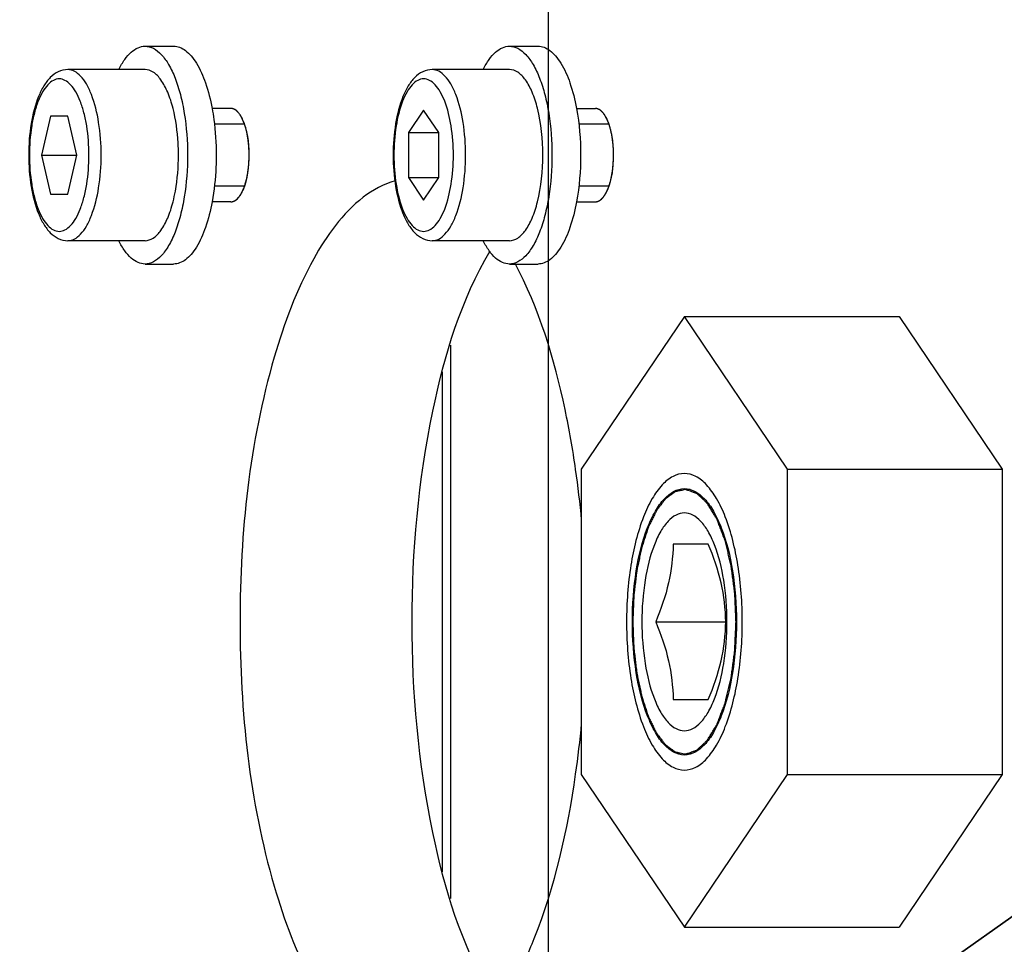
# Model space of a CAD drawing. Header units: millimetres. Extents: x 0 to 11890, y 0 to 8410.
# Tile 48 of 116: x 6637 to 6669, y 1772 to 1802. Entities that reach past the tile are written whole.
import ezdxf

# ---------------------------------------------------------------- set-up
doc = ezdxf.new("R2010")
doc.units = ezdxf.units.MM
doc.header["$LTSCALE"] = 653.95
doc.linetypes.add('CENTER', pattern=[0.6, 0.375, -0.075, 0.075, -0.075])
doc.layers.get('0').update_dxf_attribs({"linetype": 'CONTINUOUS'})
for name, color, linetype in [('204101000062_DXF_AXIS', 7, 'CONTINUOUS'), ('304102000127DXF_CONTINUOUS_LINE', 7, 'CONTINUOUS'), ('304103000034DXF_CONTINUOUS_LINE', 7, 'CONTINUOUS'), ('304105000209DXF_CONTINUOUS_LINE', 7, 'CONTINUOUS'), ('304105000340DXF_CONTINUOUS_LINE', 7, 'CONTINUOUS'), ('501023000072DXF_CONTINUOUS_LINE', 7, 'CONTINUOUS'), ('625001000001DXF_CONTINUOUS_LINE', 7, 'CONTINUOUS'), ('627001000012DXF_CONTINUOUS_LINE', 7, 'CONTINUOUS'), ('JISHUZIL_DXF_DIMENSION', 7, 'CONTINUOUS')]:
    doc.layers.add(name, color=color, linetype=linetype)
doc.styles.get("Standard").update_dxf_attribs({"font": 'txt', "width": 0.7})
doc.dimstyles.new('DIMSTYLE_10', dxfattribs={"dimtxt": 80, "dimasz": 70, "dimexe": 1.5, "dimexo": 0, "dimtad": 1, "dimdec": 1, "dimdsep": 46, "dimtxsty": 'Standard', "dimblk": '_FILLED', "dimblk1": '_FILLED', "dimblk2": '_FILLED', "dimcen": 0.09, "dimclrt": 5, "dimazin": 2, "dimtp": 2, "dimtm": 2, "dimtfac": 1, "dimtdec": 1, "dimtofl": 0, "dimtmove": 0, "dimatfit": 3, "dimldrblk": '_FILLED', "dimfxl": 0, "dimtolj": 1, "dimarcsym": 0})
doc.dimstyles.new('DIMSTYLE_6', dxfattribs={"dimtxt": 80, "dimasz": 70, "dimexe": 1.5, "dimexo": 0, "dimgap": 4, "dimtad": 0, "dimtih": 1, "dimtoh": 1, "dimdec": 1, "dimdsep": 46, "dimtxsty": 'Standard', "dimblk": '_FILLED', "dimblk1": '_FILLED', "dimblk2": '_FILLED', "dimcen": 0.09, "dimclrt": 5, "dimazin": 2, "dimtp": 0.5, "dimtm": 0.5, "dimtfac": 1, "dimtdec": 65535, "dimtofl": 0, "dimtmove": 0, "dimatfit": 3, "dimldrblk": '_FILLED', "dimfxl": 0, "dimtolj": 1, "dimarcsym": 0})
doc.dimstyles.new('DIMSTYLE_7', dxfattribs={"dimtxt": 80, "dimasz": 70, "dimexe": 1.5, "dimexo": 0, "dimtad": 1, "dimdsep": 46, "dimtxsty": 'Standard', "dimblk": '_FILLED', "dimblk1": '_FILLED', "dimblk2": '_FILLED', "dimcen": 0.09, "dimclrt": 5, "dimazin": 2, "dimtp": 0.5, "dimtm": 0.5, "dimtfac": 1, "dimtofl": 0, "dimtmove": 0, "dimatfit": 3, "dimldrblk": '_FILLED', "dimfxl": 0, "dimtolj": 1, "dimarcsym": 0})

# ---------------------------------------------------------------- blocks, each defined once
blk = doc.blocks.new('*D11')
at = {"layer": 'JISHUZIL_DXF_DIMENSION', "color": 2, "linetype": 'Continuous', "transparency": 16777216}
blk.add_line((7782.547, 1762.673), (7249.906, 1762.673), dxfattribs=at)
for start, end in [(93.89526, 167), (0, 72.882084)]:
    blk.add_arc((6653.947, 1762.673), 610.959, start, end, dxfattribs=at)
for points in [[(6068.674, 1970.105), (6058.647, 1900.109), (6087.872, 1964.498)], [(7250.915, 1831.986), (7264.906, 1762.673), (7270.882, 1833.131)]]:
    blk.add_solid(points, dxfattribs=at)
blk = doc.blocks.new('_FILLED')
at = {"color": 0, "linetype": 'ByBlock'}
blk.add_solid([(0, 0), (-1, 0.14286), (-1, -0.14286)], dxfattribs=at)
blk = doc.blocks.new('*D13')
at = {"layer": 'JISHUZIL_DXF_DIMENSION', "color": 2, "linetype": 'Continuous', "transparency": 16777216}
for p, q in [((6653.947, 1762.673), (7394.418, 2285.674)), ((6912.057, 1944.978), (6653.947, 1762.673)), ((6912.057, 1944.978), (6912.057, 1944.978))]:
    blk.add_line(p, q, dxfattribs=at)
at = {"layer": 'JISHUZIL_DXF_DIMENSION', "color": 2, "linetype": 'Continuous', "transparency": 16777216, "xscale": 70, "yscale": 70, "zscale": 70, "rotation": 215.2349165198}
blk.add_blockref('_FILLED', (6912.057, 1944.978), dxfattribs=at)
blk = doc.blocks.new('*D19')
at = {"layer": 'JISHUZIL_DXF_DIMENSION', "color": 2, "linetype": 'Continuous', "transparency": 16777216}
for p, q in [((6653.947, 1762.673), (9053.972, 2394.202)), ((8589.722, 2272.042), (6653.947, 1762.673)), ((8589.722, 2272.042), (8589.722, 2272.042))]:
    blk.add_line(p, q, dxfattribs=at)
at = {"layer": 'JISHUZIL_DXF_DIMENSION', "color": 2, "linetype": 'Continuous', "transparency": 16777216, "xscale": 70, "yscale": 70, "zscale": 70, "rotation": 194.7409975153}
blk.add_blockref('_FILLED', (8589.722, 2272.042), dxfattribs=at)

msp = doc.modelspace()

# ---------------------------------------------------------------- linework, layer by layer
at = {"color": 4, "linetype": 'Continuous'}
msp.add_circle((6653.947, 1762.673), 316, dxfattribs=at)
at = {"layer": '204101000062_DXF_AXIS', "color": 7, "linetype": 'CENTER'}
msp.add_line((6653.947, 1762.673), (6653.947, 1868.718), dxfattribs=at)
at = {"layer": '304102000127DXF_CONTINUOUS_LINE', "color": 9, "linetype": 'Continuous'}
msp.add_line((6650.797, 1791.564), (6650.797, 1773.782), dxfattribs=at)
at = {"layer": '304102000127DXF_CONTINUOUS_LINE', "color": 7, "linetype": 'Continuous'}
msp.add_line((6650.523, 1790.708), (6650.523, 1774.638), dxfattribs=at)
at = {"layer": '304103000034DXF_CONTINUOUS_LINE', "color": 7, "linetype": 'Continuous'}
msp.add_arc((6653.947, 1762.673), 225, 72.65327, 219.29549, dxfattribs=at)
at = {"layer": '304105000209DXF_CONTINUOUS_LINE', "color": 7, "linetype": 'Continuous'}
for p, q in [((6640.969, 1801.173), (6641.889, 1801.173)), ((6652.691, 1801.173), (6653.611, 1801.173)), ((6640.969, 1794.173), (6641.889, 1794.173)), ((6652.691, 1794.173), (6653.611, 1794.173))]:
    msp.add_line(p, q, dxfattribs=at)
for points, knots in [([(6640.126, 1800.429), (6640.181, 1800.54), (6640.296, 1800.738), (6640.502, 1800.98), (6640.726, 1801.135), (6640.892, 1801.173), (6640.969, 1801.173)], [0, 0, 0, 0, 0.31501, 0.580804, 0.803643, 1, 1, 1, 1]), ([(6640.969, 1801.173), (6641.06, 1801.173), (6641.262, 1801.117), (6641.521, 1800.898), (6641.753, 1800.566), (6641.955, 1800.128), (6642.12, 1799.6), (6642.289, 1798.777), (6642.336, 1798.121), (6642.336, 1797.673)], [0, 0, 0, 0, 0.068765, 0.149936, 0.250064, 0.37055, 0.509752, 0.664245, 1, 1, 1, 1]), ([(6641.889, 1801.173), (6641.954, 1801.173), (6642.092, 1801.147), (6642.284, 1801.036), (6642.465, 1800.86), (6642.705, 1800.522), (6642.949, 1799.954), (6643.073, 1799.452), (6643.124, 1799.174)], [0, 0, 0, 0, 0.078247, 0.164355, 0.263837, 0.379478, 0.660453, 1, 1, 1, 1]), ([(6651.848, 1800.429), (6651.903, 1800.54), (6652.017, 1800.738), (6652.223, 1800.98), (6652.448, 1801.135), (6652.613, 1801.173), (6652.691, 1801.173)], [0, 0, 0, 0, 0.31501, 0.580805, 0.803639, 1, 1, 1, 1]), ([(6652.691, 1801.173), (6652.782, 1801.173), (6652.984, 1801.117), (6653.243, 1800.898), (6653.475, 1800.566), (6653.677, 1800.128), (6653.842, 1799.6), (6654.011, 1798.777), (6654.09, 1797.673), (6654.011, 1796.569), (6653.842, 1795.746), (6653.677, 1795.218), (6653.475, 1794.78), (6653.243, 1794.448), (6652.984, 1794.229), (6652.782, 1794.173), (6652.691, 1794.173)], [0, 0, 0, 0, 0.034383, 0.074968, 0.125032, 0.185275, 0.254876, 0.332122, 0.5, 0.667878, 0.745124, 0.814725, 0.874968, 0.925032, 0.965617, 1, 1, 1, 1]), ([(6653.611, 1801.173), (6653.676, 1801.173), (6653.814, 1801.147), (6654.006, 1801.036), (6654.187, 1800.86), (6654.427, 1800.522), (6654.67, 1799.954), (6654.795, 1799.452), (6654.846, 1799.174)], [0, 0, 0, 0, 0.078247, 0.164355, 0.263837, 0.379478, 0.660452, 1, 1, 1, 1]), ([(6643.124, 1799.174), (6643.147, 1799.055), (6643.225, 1798.559), (6643.257, 1798.055), (6643.257, 1797.673)], [0, 0, 0, 0, 0.240968, 1, 1, 1, 1]), ([(6642.336, 1797.673), (6642.336, 1797.225), (6642.289, 1796.569), (6642.12, 1795.746), (6641.955, 1795.218), (6641.753, 1794.78), (6641.521, 1794.448), (6641.262, 1794.229), (6641.06, 1794.173), (6640.969, 1794.173)], [0, 0, 0, 0, 0.335755, 0.490248, 0.62945, 0.749936, 0.850064, 0.931235, 1, 1, 1, 1]), ([(6643.257, 1797.673), (6643.257, 1797.544), (6643.246, 1797.041), (6643.193, 1796.539), (6643.124, 1796.172)], [0, 0, 0, 0, 0.256705, 1, 1, 1, 1]), ([(6643.124, 1796.172), (6643.073, 1795.894), (6642.949, 1795.392), (6642.705, 1794.824), (6642.465, 1794.486), (6642.284, 1794.31), (6642.092, 1794.199), (6641.954, 1794.173), (6641.889, 1794.173)], [0, 0, 0, 0, 0.339547, 0.620522, 0.736163, 0.835645, 0.921753, 1, 1, 1, 1]), ([(6654.846, 1796.172), (6654.795, 1795.894), (6654.67, 1795.392), (6654.427, 1794.824), (6654.187, 1794.486), (6654.006, 1794.31), (6653.814, 1794.199), (6653.676, 1794.173), (6653.611, 1794.173)], [0, 0, 0, 0, 0.339548, 0.620522, 0.736163, 0.835645, 0.921753, 1, 1, 1, 1]), ([(6640.969, 1794.173), (6640.892, 1794.173), (6640.726, 1794.211), (6640.502, 1794.366), (6640.296, 1794.608), (6640.181, 1794.806), (6640.126, 1794.917)], [0, 0, 0, 0, 0.196357, 0.419196, 0.68499, 1, 1, 1, 1]), ([(6652.691, 1794.173), (6652.613, 1794.173), (6652.448, 1794.211), (6652.223, 1794.366), (6652.017, 1794.608), (6651.903, 1794.806), (6651.848, 1794.917)], [0, 0, 0, 0, 0.196361, 0.419195, 0.68499, 1, 1, 1, 1])]:
    msp.add_open_spline(points, degree=3, knots=knots, dxfattribs=at)
msp.add_open_spline([(6654.846, 1799.174), (6654.938, 1798.68), (6655.019, 1797.673), (6654.938, 1796.666), (6654.846, 1796.172)], degree=3, dxfattribs=at)
at = {"layer": '304105000340DXF_CONTINUOUS_LINE', "color": 7, "linetype": 'Continuous'}
for centre, radius, start, end in [((6642.944, 1798.282), 1.282, 24.938, 27.1406), ((6654.666, 1798.282), 1.282, 24.938, 27.1406), ((6642.944, 1797.064), 1.282, 332.8594, 335.062), ((6642.828, 1797.119), 1.411, 335.049, 336.3131), ((6654.666, 1797.064), 1.282, 332.8594, 335.062), ((6654.55, 1797.119), 1.411, 335.049, 336.3131), ((6622.448, 1782.955), 32.699, 5.2393, 8.1202), ((6622.448, 1782.391), 32.699, 351.8798, 354.7607)]:
    msp.add_arc(centre, radius, start, end, dxfattribs=at)
at = {"layer": '304105000340DXF_CONTINUOUS_LINE', "color": 2, "linetype": 'Continuous'}
for points, knots in [([(6643.979, 1799.031), (6643.97, 1799.041), (6643.956, 1799.057), (6643.936, 1799.077), (6643.921, 1799.09), (6643.906, 1799.104), (6643.89, 1799.115), (6643.875, 1799.125), (6643.859, 1799.137), (6643.843, 1799.143), (6643.828, 1799.152), (6643.812, 1799.158), (6643.796, 1799.162), (6643.78, 1799.168), (6643.758, 1799.171), (6643.741, 1799.172), (6643.73, 1799.173)], [0, 0, 0, 0, 0.125, 0.1875, 0.25, 0.3125, 0.375, 0.4375, 0.5, 0.5625, 0.625, 0.6875, 0.75, 0.8125, 0.875, 1, 1, 1, 1]), ([(6655.701, 1799.031), (6655.691, 1799.041), (6655.677, 1799.057), (6655.658, 1799.077), (6655.643, 1799.09), (6655.628, 1799.104), (6655.612, 1799.115), (6655.597, 1799.125), (6655.581, 1799.137), (6655.565, 1799.143), (6655.549, 1799.152), (6655.534, 1799.158), (6655.518, 1799.162), (6655.502, 1799.168), (6655.48, 1799.171), (6655.463, 1799.172), (6655.452, 1799.173)], [0, 0, 0, 0, 0.125, 0.1875, 0.25, 0.3125, 0.375, 0.4375, 0.5, 0.5625, 0.625, 0.6875, 0.75, 0.8125, 0.875, 1, 1, 1, 1]), ([(6644.09, 1798.857), (6644.086, 1798.865), (6644.078, 1798.881), (6644.064, 1798.905), (6644.05, 1798.929), (6644.038, 1798.949), (6644.023, 1798.972), (6644.004, 1799), (6643.989, 1799.019), (6643.979, 1799.031)], [0, 0, 0, 0, 0.125, 0.25, 0.375, 0.5, 0.625, 0.75, 1, 1, 1, 1]), ([(6644.107, 1798.821), (6644.107, 1798.822), (6644.106, 1798.823), (6644.103, 1798.829), (6644.098, 1798.841), (6644.093, 1798.851), (6644.09, 1798.857)], [0, 0, 0, 0, 0.125, 0.25, 0.5, 1, 1, 1, 1]), ([(6655.812, 1798.857), (6655.808, 1798.865), (6655.8, 1798.881), (6655.786, 1798.905), (6655.772, 1798.929), (6655.76, 1798.949), (6655.745, 1798.972), (6655.726, 1799), (6655.711, 1799.019), (6655.701, 1799.031)], [0, 0, 0, 0, 0.125, 0.25, 0.375, 0.5, 0.625, 0.75, 1, 1, 1, 1]), ([(6655.829, 1798.821), (6655.829, 1798.822), (6655.828, 1798.823), (6655.825, 1798.829), (6655.82, 1798.841), (6655.815, 1798.851), (6655.812, 1798.857)], [0, 0, 0, 0, 0.125, 0.25, 0.5, 1, 1, 1, 1]), ([(6644.238, 1798.423), (6644.233, 1798.441), (6644.225, 1798.476), (6644.213, 1798.521), (6644.203, 1798.559), (6644.193, 1798.592), (6644.181, 1798.633), (6644.163, 1798.684), (6644.145, 1798.732), (6644.127, 1798.778), (6644.114, 1798.806), (6644.107, 1798.821)], [0, 0, 0, 0, 0.125, 0.25, 0.3125, 0.375, 0.5, 0.625, 0.75, 0.875, 1, 1, 1, 1]), ([(6655.96, 1798.423), (6655.955, 1798.441), (6655.947, 1798.476), (6655.935, 1798.521), (6655.925, 1798.559), (6655.915, 1798.592), (6655.903, 1798.633), (6655.885, 1798.684), (6655.867, 1798.732), (6655.848, 1798.778), (6655.836, 1798.806), (6655.829, 1798.821)], [0, 0, 0, 0, 0.125, 0.25, 0.3125, 0.375, 0.5, 0.625, 0.75, 0.875, 1, 1, 1, 1]), ([(6644.307, 1797.932), (6644.306, 1797.952), (6644.303, 1797.993), (6644.297, 1798.057), (6644.291, 1798.111), (6644.285, 1798.153), (6644.281, 1798.185), (6644.276, 1798.213), (6644.271, 1798.253), (6644.262, 1798.303), (6644.251, 1798.363), (6644.242, 1798.403), (6644.238, 1798.423)], [0, 0, 0, 0, 0.125, 0.25, 0.375, 0.4375, 0.5, 0.5625, 0.625, 0.75, 0.875, 1, 1, 1, 1]), ([(6656.029, 1797.932), (6656.028, 1797.952), (6656.025, 1797.993), (6656.018, 1798.057), (6656.013, 1798.111), (6656.007, 1798.153), (6656.003, 1798.185), (6655.998, 1798.213), (6655.993, 1798.253), (6655.984, 1798.303), (6655.972, 1798.363), (6655.964, 1798.403), (6655.96, 1798.423)], [0, 0, 0, 0, 0.125, 0.25, 0.375, 0.4375, 0.5, 0.5625, 0.625, 0.75, 0.875, 1, 1, 1, 1]), ([(6644.307, 1797.411), (6644.308, 1797.432), (6644.31, 1797.463), (6644.312, 1797.505), (6644.314, 1797.549), (6644.315, 1797.593), (6644.316, 1797.635), (6644.316, 1797.666), (6644.316, 1797.7), (6644.316, 1797.744), (6644.313, 1797.822), (6644.31, 1797.888), (6644.307, 1797.932)], [0, 0, 0, 0, 0.125, 0.1875, 0.25, 0.375, 0.4375, 0.5, 0.5625, 0.625, 0.75, 1, 1, 1, 1]), ([(6656.029, 1797.411), (6656.03, 1797.432), (6656.032, 1797.463), (6656.034, 1797.505), (6656.036, 1797.549), (6656.037, 1797.593), (6656.038, 1797.635), (6656.038, 1797.666), (6656.038, 1797.7), (6656.037, 1797.744), (6656.035, 1797.822), (6656.032, 1797.888), (6656.029, 1797.932)], [0, 0, 0, 0, 0.125, 0.1875, 0.25, 0.375, 0.4375, 0.5, 0.5625, 0.625, 0.75, 1, 1, 1, 1]), ([(6644.238, 1796.923), (6644.242, 1796.941), (6644.247, 1796.969), (6644.255, 1797.006), (6644.262, 1797.047), (6644.27, 1797.087), (6644.276, 1797.126), (6644.28, 1797.154), (6644.284, 1797.187), (6644.29, 1797.229), (6644.298, 1797.304), (6644.304, 1797.368), (6644.307, 1797.411)], [0, 0, 0, 0, 0.125, 0.1875, 0.25, 0.375, 0.4375, 0.5, 0.5625, 0.625, 0.75, 1, 1, 1, 1]), ([(6655.96, 1796.923), (6655.963, 1796.941), (6655.969, 1796.969), (6655.977, 1797.006), (6655.984, 1797.047), (6655.992, 1797.087), (6655.997, 1797.126), (6656.002, 1797.154), (6656.006, 1797.187), (6656.012, 1797.229), (6656.02, 1797.304), (6656.026, 1797.368), (6656.029, 1797.411)], [0, 0, 0, 0, 0.125, 0.1875, 0.25, 0.375, 0.4375, 0.5, 0.5625, 0.625, 0.75, 1, 1, 1, 1]), ([(6644.106, 1796.522), (6644.112, 1796.536), (6644.121, 1796.557), (6644.134, 1796.585), (6644.146, 1796.617), (6644.161, 1796.657), (6644.179, 1796.707), (6644.191, 1796.748), (6644.201, 1796.781), (6644.209, 1796.809), (6644.216, 1796.836), (6644.226, 1796.874), (6644.233, 1796.904), (6644.238, 1796.923)], [0, 0, 0, 0, 0.125, 0.1875, 0.25, 0.375, 0.5, 0.625, 0.6875, 0.75, 0.8125, 0.875, 1, 1, 1, 1]), ([(6655.828, 1796.522), (6655.834, 1796.536), (6655.843, 1796.557), (6655.856, 1796.585), (6655.868, 1796.617), (6655.883, 1796.657), (6655.901, 1796.707), (6655.913, 1796.748), (6655.923, 1796.781), (6655.931, 1796.809), (6655.938, 1796.836), (6655.948, 1796.874), (6655.955, 1796.904), (6655.96, 1796.923)], [0, 0, 0, 0, 0.125, 0.1875, 0.25, 0.375, 0.5, 0.625, 0.6875, 0.75, 0.8125, 0.875, 1, 1, 1, 1]), ([(6643.73, 1796.173), (6643.74, 1796.174), (6643.756, 1796.175), (6643.776, 1796.178), (6643.792, 1796.183), (6643.808, 1796.186), (6643.824, 1796.193), (6643.84, 1796.201), (6643.856, 1796.207), (6643.872, 1796.219), (6643.887, 1796.228), (6643.903, 1796.239), (6643.918, 1796.253), (6643.933, 1796.266), (6643.953, 1796.287), (6643.969, 1796.304), (6643.979, 1796.315)], [0, 0, 0, 0, 0.125, 0.1875, 0.25, 0.3125, 0.375, 0.4375, 0.5, 0.5625, 0.625, 0.6875, 0.75, 0.8125, 0.875, 1, 1, 1, 1]), ([(6643.979, 1796.315), (6643.984, 1796.321), (6643.992, 1796.332), (6644.007, 1796.351), (6644.022, 1796.372), (6644.034, 1796.391), (6644.049, 1796.415), (6644.068, 1796.447), (6644.081, 1796.472), (6644.09, 1796.489)], [0, 0, 0, 0, 0.125, 0.25, 0.375, 0.5, 0.625, 0.75, 1, 1, 1, 1]), ([(6644.09, 1796.489), (6644.09, 1796.49), (6644.091, 1796.491), (6644.093, 1796.495), (6644.095, 1796.5), (6644.098, 1796.506), (6644.099, 1796.507), (6644.102, 1796.513), (6644.104, 1796.519), (6644.106, 1796.522)], [0, 0, 0, 0, 0.125, 0.25, 0.375, 0.5, 0.625, 0.75, 1, 1, 1, 1]), ([(6655.452, 1796.173), (6655.462, 1796.174), (6655.477, 1796.175), (6655.498, 1796.178), (6655.514, 1796.183), (6655.53, 1796.186), (6655.546, 1796.193), (6655.562, 1796.201), (6655.578, 1796.207), (6655.593, 1796.219), (6655.609, 1796.228), (6655.625, 1796.239), (6655.64, 1796.253), (6655.655, 1796.266), (6655.675, 1796.287), (6655.691, 1796.304), (6655.701, 1796.315)], [0, 0, 0, 0, 0.125, 0.1875, 0.25, 0.3125, 0.375, 0.4375, 0.5, 0.5625, 0.625, 0.6875, 0.75, 0.8125, 0.875, 1, 1, 1, 1]), ([(6655.701, 1796.315), (6655.705, 1796.321), (6655.714, 1796.332), (6655.729, 1796.351), (6655.744, 1796.372), (6655.756, 1796.391), (6655.771, 1796.415), (6655.79, 1796.447), (6655.803, 1796.472), (6655.812, 1796.489)], [0, 0, 0, 0, 0.125, 0.25, 0.375, 0.5, 0.625, 0.75, 1, 1, 1, 1]), ([(6655.812, 1796.489), (6655.812, 1796.49), (6655.813, 1796.491), (6655.815, 1796.495), (6655.817, 1796.5), (6655.82, 1796.506), (6655.821, 1796.507), (6655.824, 1796.513), (6655.826, 1796.519), (6655.828, 1796.522)], [0, 0, 0, 0, 0.125, 0.25, 0.375, 0.5, 0.625, 0.75, 1, 1, 1, 1])]:
    msp.add_open_spline(points, degree=3, knots=knots, dxfattribs=at)
at = {"layer": '304105000340DXF_CONTINUOUS_LINE', "color": 7, "linetype": 'Continuous'}
for points, knots in [([(6643.931, 1799.083), (6643.901, 1799.11), (6643.84, 1799.155), (6643.765, 1799.173), (6643.73, 1799.173)], [0, 0, 0, 0, 0.534868, 1, 1, 1, 1]), ([(6655.652, 1799.083), (6655.623, 1799.11), (6655.562, 1799.155), (6655.487, 1799.173), (6655.452, 1799.173)], [0, 0, 0, 0, 0.534868, 1, 1, 1, 1]), ([(6643.979, 1799.031), (6643.971, 1799.04), (6643.956, 1799.058), (6643.939, 1799.075), (6643.931, 1799.083)], [0, 0, 0, 0, 0.512042, 1, 1, 1, 1]), ([(6644.085, 1798.866), (6644.069, 1798.897), (6644.037, 1798.954), (6643.999, 1799.007), (6643.979, 1799.031)], [0, 0, 0, 0, 0.52605, 1, 1, 1, 1]), ([(6644.12, 1796.552), (6644.275, 1796.906), (6644.361, 1797.69), (6644.268, 1798.476), (6644.107, 1798.822)], [0, 0, 0, 0, 0.502716, 1, 1, 1, 1]), ([(6655.701, 1799.031), (6655.693, 1799.04), (6655.678, 1799.058), (6655.661, 1799.075), (6655.652, 1799.083)], [0, 0, 0, 0, 0.512042, 1, 1, 1, 1]), ([(6655.807, 1798.866), (6655.791, 1798.897), (6655.759, 1798.954), (6655.721, 1799.007), (6655.701, 1799.031)], [0, 0, 0, 0, 0.52605, 1, 1, 1, 1]), ([(6655.842, 1796.552), (6655.997, 1796.906), (6656.083, 1797.69), (6655.99, 1798.476), (6655.829, 1798.822)], [0, 0, 0, 0, 0.502716, 1, 1, 1, 1]), ([(6643.979, 1796.315), (6643.999, 1796.339), (6644.037, 1796.392), (6644.069, 1796.449), (6644.085, 1796.48)], [0, 0, 0, 0, 0.47395, 1, 1, 1, 1]), ([(6647.987, 1796.319), (6647.315, 1795.801), (6646.13, 1794.129), (6644.445, 1789.578), (6643.721, 1782.673), (6644.445, 1775.768), (6646.13, 1771.217), (6647.315, 1769.545), (6647.987, 1769.027)], [0, 0, 0, 0, 0.087542, 0.20488, 0.5, 0.79512, 0.912458, 1, 1, 1, 1]), ([(6655.701, 1796.315), (6655.721, 1796.339), (6655.759, 1796.392), (6655.791, 1796.449), (6655.807, 1796.48)], [0, 0, 0, 0, 0.47395, 1, 1, 1, 1]), ([(6652.058, 1794.585), (6651.127, 1793.02), (6649.915, 1789.023), (6649.342, 1782.673), (6649.915, 1776.323), (6651.127, 1772.326), (6652.058, 1770.761)], [0, 0, 0, 0, 0.222759, 0.5, 0.777241, 1, 1, 1, 1]), ([(6654.819, 1787.573), (6654.727, 1788.217), (6654.326, 1790.49), (6653.648, 1792.745), (6652.86, 1794.208)], [0, 0, 0, 0, 0.281191, 1, 1, 1, 1]), ([(6652.86, 1771.138), (6653.097, 1771.578), (6654.053, 1773.689), (6654.563, 1775.978), (6654.819, 1777.773)], [0, 0, 0, 0, 0.216023, 1, 1, 1, 1])]:
    msp.add_open_spline(points, degree=3, knots=knots, dxfattribs=at)
for points in [[(6649.009, 1796.845), (6648.639, 1796.745), (6648.29, 1796.553), (6647.987, 1796.319)], [(6643.73, 1796.173), (6643.826, 1796.173), (6643.918, 1796.241), (6643.979, 1796.315)], [(6655.452, 1796.173), (6655.547, 1796.173), (6655.64, 1796.241), (6655.701, 1796.315)]]:
    msp.add_open_spline(points, degree=3, dxfattribs=at)
at = {"layer": '501023000072DXF_CONTINUOUS_LINE', "color": 7, "linetype": 'Continuous'}
for p, q in [((6640.969, 1800.423), (6638.483, 1800.423)), ((6652.691, 1800.423), (6650.205, 1800.423)), ((6643.73, 1799.173), (6643.123, 1799.173)), ((6654.845, 1799.173), (6655.452, 1799.173)), ((6637.925, 1798.923), (6637.643, 1797.673)), ((6638.489, 1798.923), (6637.925, 1798.923)), ((6638.771, 1797.673), (6638.489, 1798.923)), ((6649.929, 1799.116), (6649.441, 1798.395)), ((6650.417, 1798.395), (6649.929, 1799.116)), ((6649.441, 1798.395), (6649.441, 1796.951)), ((6649.441, 1798.395), (6650.417, 1798.395)), ((6650.417, 1796.951), (6650.417, 1798.395)), ((6637.643, 1797.673), (6637.925, 1796.423)), ((6637.643, 1797.673), (6638.771, 1797.673)), ((6638.489, 1796.423), (6638.771, 1797.673)), ((6649.441, 1796.951), (6649.929, 1796.23)), ((6649.441, 1796.951), (6650.417, 1796.951)), ((6649.929, 1796.23), (6650.417, 1796.951)), ((6637.925, 1796.423), (6638.489, 1796.423)), ((6643.73, 1796.173), (6643.123, 1796.173)), ((6654.845, 1796.173), (6655.452, 1796.173)), ((6640.969, 1794.923), (6638.483, 1794.923)), ((6652.691, 1794.923), (6650.205, 1794.923))]:
    msp.add_line(p, q, dxfattribs=at)
at = {"layer": '501023000072DXF_CONTINUOUS_LINE', "color": 2, "linetype": 'Continuous'}
for p, q in [((6644.156, 1798.673), (6643.199, 1798.673)), ((6655.878, 1798.673), (6654.921, 1798.673)), ((6644.156, 1796.673), (6643.199, 1796.673)), ((6655.878, 1796.673), (6654.921, 1796.673))]:
    msp.add_line(p, q, dxfattribs=at)
at = {"layer": '501023000072DXF_CONTINUOUS_LINE', "color": 7, "linetype": 'Continuous'}
for points, knots in [([(6638.483, 1800.423), (6638.379, 1800.423), (6638.167, 1800.371), (6637.904, 1800.171), (6637.695, 1799.889), (6637.46, 1799.4), (6637.274, 1798.65), (6637.226, 1798.012), (6637.226, 1797.673)], [0, 0, 0, 0, 0.095538, 0.192771, 0.297382, 0.414525, 0.689127, 1, 1, 1, 1]), ([(6641.869, 1799.175), (6641.824, 1799.352), (6641.723, 1799.671), (6641.514, 1800.072), (6641.27, 1800.346), (6641.061, 1800.423), (6640.969, 1800.423)], [0, 0, 0, 0, 0.336685, 0.614151, 0.829601, 1, 1, 1, 1]), ([(6650.205, 1800.423), (6650.101, 1800.423), (6649.889, 1800.371), (6649.626, 1800.171), (6649.417, 1799.889), (6649.182, 1799.4), (6648.996, 1798.65), (6648.922, 1797.673), (6648.996, 1796.696), (6649.182, 1795.946), (6649.417, 1795.457), (6649.626, 1795.175), (6649.889, 1794.975), (6650.101, 1794.923), (6650.205, 1794.923)], [0, 0, 0, 0, 0.047769, 0.096387, 0.148692, 0.207265, 0.344567, 0.500006, 0.655444, 0.792743, 0.851313, 0.903616, 0.952229, 1, 1, 1, 1]), ([(6653.59, 1799.177), (6653.545, 1799.354), (6653.444, 1799.672), (6653.236, 1800.073), (6652.992, 1800.346), (6652.783, 1800.423), (6652.691, 1800.423)], [0, 0, 0, 0, 0.336654, 0.61409, 0.829545, 1, 1, 1, 1]), ([(6642.043, 1797.673), (6642.043, 1797.805), (6642.029, 1798.309), (6641.961, 1798.814), (6641.869, 1799.175)], [0, 0, 0, 0, 0.261542, 1, 1, 1, 1]), ([(6637.226, 1797.673), (6637.226, 1797.334), (6637.274, 1796.696), (6637.46, 1795.946), (6637.695, 1795.457), (6637.904, 1795.175), (6638.167, 1794.975), (6638.379, 1794.923), (6638.483, 1794.923)], [0, 0, 0, 0, 0.310875, 0.585478, 0.70262, 0.80723, 0.90446, 1, 1, 1, 1]), ([(6641.869, 1796.171), (6641.898, 1796.286), (6642.003, 1796.78), (6642.043, 1797.287), (6642.043, 1797.673)], [0, 0, 0, 0, 0.234611, 1, 1, 1, 1]), ([(6640.969, 1794.923), (6641.061, 1794.923), (6641.27, 1795), (6641.514, 1795.274), (6641.723, 1795.675), (6641.824, 1795.994), (6641.869, 1796.171)], [0, 0, 0, 0, 0.170399, 0.385849, 0.663315, 1, 1, 1, 1]), ([(6652.691, 1794.923), (6652.783, 1794.923), (6652.992, 1795), (6653.236, 1795.273), (6653.444, 1795.674), (6653.545, 1795.992), (6653.59, 1796.169)], [0, 0, 0, 0, 0.170455, 0.38591, 0.663346, 1, 1, 1, 1])]:
    msp.add_open_spline(points, degree=3, knots=knots, dxfattribs=at)
at = {"layer": '501023000072DXF_CONTINUOUS_LINE', "color": 9, "linetype": 'Continuous'}
for points, knots in [([(6639.558, 1797.673), (6639.558, 1798.025), (6639.509, 1798.684), (6639.326, 1799.455), (6639.1, 1799.946), (6638.918, 1800.207), (6638.714, 1800.379), (6638.555, 1800.423), (6638.483, 1800.423)], [0, 0, 0, 0, 0.335825, 0.629189, 0.749728, 0.84993, 0.931173, 1, 1, 1, 1]), ([(6650.205, 1794.923), (6650.277, 1794.923), (6650.435, 1794.967), (6650.639, 1795.139), (6650.822, 1795.4), (6651.048, 1795.891), (6651.231, 1796.661), (6651.306, 1797.673), (6651.231, 1798.685), (6651.048, 1799.455), (6650.822, 1799.946), (6650.639, 1800.207), (6650.435, 1800.379), (6650.277, 1800.423), (6650.205, 1800.423)], [0, 0, 0, 0, 0.03439, 0.07498, 0.125047, 0.185291, 0.331988, 0.499999, 0.668011, 0.814709, 0.874953, 0.92502, 0.96561, 1, 1, 1, 1]), ([(6639.164, 1797.673), (6639.164, 1797.986), (6639.131, 1798.445), (6639.013, 1799.022), (6638.898, 1799.392), (6638.757, 1799.698), (6638.594, 1799.931), (6638.412, 1800.084), (6638.207, 1800.141), (6638.002, 1800.084), (6637.82, 1799.931), (6637.657, 1799.698), (6637.516, 1799.392), (6637.401, 1799.022), (6637.283, 1798.445), (6637.25, 1797.986), (6637.25, 1797.673)], [0, 0, 0, 0, 0.167846, 0.245077, 0.314668, 0.374914, 0.424995, 0.4656, 0.5, 0.534399, 0.575005, 0.625086, 0.685332, 0.754923, 0.832155, 1, 1, 1, 1]), ([(6649.929, 1800.123), (6649.865, 1800.123), (6649.724, 1800.084), (6649.542, 1799.931), (6649.38, 1799.698), (6649.178, 1799.261), (6649.015, 1798.574), (6648.949, 1797.673), (6649.015, 1796.772), (6649.178, 1796.085), (6649.38, 1795.648), (6649.542, 1795.415), (6649.724, 1795.262), (6649.865, 1795.223), (6649.929, 1795.223)], [0, 0, 0, 0, 0.03439, 0.07498, 0.125047, 0.185291, 0.331988, 0.499999, 0.668011, 0.814709, 0.874953, 0.92502, 0.96561, 1, 1, 1, 1]), ([(6649.929, 1795.223), (6649.993, 1795.223), (6650.134, 1795.262), (6650.316, 1795.415), (6650.478, 1795.648), (6650.68, 1796.085), (6650.843, 1796.772), (6650.909, 1797.673), (6650.843, 1798.574), (6650.68, 1799.261), (6650.478, 1799.698), (6650.316, 1799.931), (6650.134, 1800.084), (6649.993, 1800.123), (6649.929, 1800.123)], [0, 0, 0, 0, 0.03439, 0.07498, 0.125047, 0.185291, 0.331988, 0.499999, 0.668011, 0.814709, 0.874953, 0.92502, 0.96561, 1, 1, 1, 1]), ([(6637.25, 1797.673), (6637.25, 1797.36), (6637.283, 1796.901), (6637.401, 1796.324), (6637.516, 1795.954), (6637.657, 1795.648), (6637.82, 1795.415), (6638.002, 1795.262), (6638.207, 1795.205), (6638.412, 1795.262), (6638.594, 1795.415), (6638.757, 1795.648), (6638.898, 1795.954), (6639.013, 1796.324), (6639.131, 1796.901), (6639.164, 1797.36), (6639.164, 1797.673)], [0, 0, 0, 0, 0.167846, 0.245077, 0.314668, 0.374914, 0.424995, 0.4656, 0.5, 0.534399, 0.575005, 0.625086, 0.685332, 0.754923, 0.832155, 1, 1, 1, 1]), ([(6638.483, 1794.923), (6638.555, 1794.923), (6638.714, 1794.967), (6638.918, 1795.139), (6639.1, 1795.4), (6639.326, 1795.891), (6639.509, 1796.662), (6639.558, 1797.321), (6639.558, 1797.673)], [0, 0, 0, 0, 0.068827, 0.15007, 0.250272, 0.370812, 0.664176, 1, 1, 1, 1])]:
    msp.add_open_spline(points, degree=3, knots=knots, dxfattribs=at)
at = {"layer": '501023000072DXF_CONTINUOUS_LINE', "color": 7, "linetype": 'Continuous'}
msp.add_open_spline([(6653.59, 1796.169), (6653.715, 1796.658), (6653.815, 1797.673), (6653.715, 1798.688), (6653.59, 1799.177)], degree=3, dxfattribs=at)
at = {"layer": '625001000001DXF_CONTINUOUS_LINE', "color": 2, "linetype": 'Continuous'}
for p, q in [((6658.502, 1786.923), (6658.317, 1786.923)), ((6658.501, 1778.423), (6658.317, 1778.423))]:
    msp.add_line(p, q, dxfattribs=at)
at = {"layer": '625001000001DXF_CONTINUOUS_LINE', "color": 7, "linetype": 'Continuous'}
for p, q in [((6659.086, 1785.173), (6657.958, 1785.173)), ((6657.394, 1782.673), (6659.65, 1782.673)), ((6657.958, 1780.173), (6659.086, 1780.173))]:
    msp.add_line(p, q, dxfattribs=at)
for points, knots in [([(6658.317, 1787.438), (6658.192, 1787.438), (6657.918, 1787.362), (6657.564, 1787.064), (6657.248, 1786.612), (6656.857, 1785.761), (6656.539, 1784.426), (6656.455, 1783.283), (6656.455, 1782.673)], [0, 0, 0, 0, 0.068792, 0.149996, 0.250164, 0.370697, 0.664111, 1, 1, 1, 1]), ([(6660.178, 1782.673), (6660.178, 1783.283), (6660.094, 1784.426), (6659.776, 1785.761), (6659.385, 1786.612), (6659.069, 1787.064), (6658.715, 1787.362), (6658.441, 1787.438), (6658.317, 1787.438)], [0, 0, 0, 0, 0.335889, 0.629303, 0.749836, 0.850004, 0.931208, 1, 1, 1, 1]), ([(6659.684, 1782.673), (6659.684, 1783.121), (6659.622, 1783.961), (6659.389, 1784.941), (6659.101, 1785.566), (6658.869, 1785.898), (6658.609, 1786.117), (6658.317, 1786.199), (6658.024, 1786.117), (6657.764, 1785.898), (6657.532, 1785.566), (6657.244, 1784.941), (6657.011, 1783.961), (6656.949, 1783.121), (6656.949, 1782.673)], [0, 0, 0, 0, 0.167944, 0.314651, 0.374918, 0.425002, 0.465604, 0.5, 0.534396, 0.574998, 0.625082, 0.685349, 0.832056, 1, 1, 1, 1]), ([(6657.958, 1785.173), (6657.945, 1784.753), (6657.849, 1783.894), (6657.564, 1783.078), (6657.394, 1782.673)], [0, 0, 0, 0, 0.488981, 1, 1, 1, 1]), ([(6659.65, 1782.673), (6659.636, 1783.093), (6659.541, 1783.952), (6659.255, 1784.768), (6659.086, 1785.173)], [0, 0, 0, 0, 0.488981, 1, 1, 1, 1]), ([(6656.455, 1782.673), (6656.455, 1782.063), (6656.539, 1780.92), (6656.857, 1779.585), (6657.248, 1778.734), (6657.564, 1778.282), (6657.918, 1777.984), (6658.192, 1777.908), (6658.317, 1777.908)], [0, 0, 0, 0, 0.335889, 0.629303, 0.749836, 0.850004, 0.931208, 1, 1, 1, 1]), ([(6656.949, 1782.673), (6656.949, 1782.225), (6657.011, 1781.385), (6657.244, 1780.405), (6657.532, 1779.78), (6657.764, 1779.448), (6658.024, 1779.229), (6658.317, 1779.147), (6658.609, 1779.229), (6658.869, 1779.448), (6659.101, 1779.78), (6659.389, 1780.405), (6659.622, 1781.385), (6659.684, 1782.225), (6659.684, 1782.673)], [0, 0, 0, 0, 0.167944, 0.314651, 0.374918, 0.425002, 0.465604, 0.5, 0.534396, 0.574998, 0.625082, 0.685349, 0.832056, 1, 1, 1, 1]), ([(6657.394, 1782.673), (6657.564, 1782.268), (6657.849, 1781.452), (6657.945, 1780.593), (6657.958, 1780.173)], [0, 0, 0, 0, 0.511019, 1, 1, 1, 1]), ([(6658.317, 1777.908), (6658.441, 1777.908), (6658.715, 1777.984), (6659.069, 1778.282), (6659.385, 1778.734), (6659.776, 1779.585), (6660.094, 1780.92), (6660.178, 1782.063), (6660.178, 1782.673)], [0, 0, 0, 0, 0.068792, 0.149996, 0.250164, 0.370697, 0.664111, 1, 1, 1, 1]), ([(6659.086, 1780.173), (6659.255, 1780.578), (6659.541, 1781.394), (6659.636, 1782.253), (6659.65, 1782.673)], [0, 0, 0, 0, 0.511019, 1, 1, 1, 1])]:
    msp.add_open_spline(points, degree=3, knots=knots, dxfattribs=at)
at = {"layer": '625001000001DXF_CONTINUOUS_LINE', "color": 2, "linetype": 'Continuous'}
for points, knots in [([(6658.351, 1786.922), (6658.324, 1786.917), (6658.27, 1786.906), (6658.203, 1786.893), (6658.149, 1786.882), (6658.116, 1786.876), (6658.089, 1786.87), (6658.069, 1786.866), (6658.052, 1786.863), (6658.04, 1786.861), (6658.033, 1786.859), (6658.028, 1786.859), (6658.023, 1786.855), (6658.017, 1786.85), (6658.005, 1786.842), (6657.988, 1786.83), (6657.969, 1786.816), (6657.942, 1786.797), (6657.909, 1786.773), (6657.869, 1786.744), (6657.83, 1786.716), (6657.797, 1786.692), (6657.77, 1786.673), (6657.75, 1786.659), (6657.734, 1786.647), (6657.722, 1786.638), (6657.716, 1786.633), (6657.71, 1786.631), (6657.706, 1786.624), (6657.7, 1786.616), (6657.689, 1786.602), (6657.674, 1786.582), (6657.656, 1786.558), (6657.631, 1786.526), (6657.6, 1786.486), (6657.564, 1786.438), (6657.527, 1786.39), (6657.496, 1786.35), (6657.472, 1786.318), (6657.454, 1786.294), (6657.438, 1786.273), (6657.428, 1786.26), (6657.422, 1786.251), (6657.417, 1786.246), (6657.413, 1786.237), (6657.408, 1786.226), (6657.398, 1786.207), (6657.385, 1786.18), (6657.369, 1786.147), (6657.347, 1786.103), (6657.32, 1786.048), (6657.288, 1785.983), (6657.256, 1785.917), (6657.223, 1785.851), (6657.196, 1785.796), (6657.178, 1785.758), (6657.167, 1785.736), (6657.158, 1785.721), (6657.152, 1785.699), (6657.143, 1785.673), (6657.128, 1785.626), (6657.106, 1785.558), (6657.079, 1785.478), (6657.053, 1785.397), (6657.026, 1785.316), (6656.999, 1785.236), (6656.977, 1785.168), (6656.962, 1785.121), (6656.953, 1785.094), (6656.946, 1785.075), (6656.941, 1785.051), (6656.935, 1785.02), (6656.923, 1784.966), (6656.907, 1784.889), (6656.887, 1784.796), (6656.861, 1784.673), (6656.834, 1784.55), (6656.811, 1784.442), (6656.799, 1784.388), (6656.793, 1784.357), (6656.787, 1784.334), (6656.785, 1784.308), (6656.781, 1784.275), (6656.774, 1784.216), (6656.763, 1784.132), (6656.751, 1784.031), (6656.735, 1783.897), (6656.718, 1783.763), (6656.704, 1783.645), (6656.697, 1783.586), (6656.693, 1783.553), (6656.689, 1783.528), (6656.689, 1783.501), (6656.687, 1783.465), (6656.685, 1783.403), (6656.681, 1783.314), (6656.677, 1783.207), (6656.671, 1783.065), (6656.664, 1782.887), (6656.659, 1782.744), (6656.656, 1782.673)], [0, 0, 0, 0, 0.03125, 0.0625, 0.078125, 0.09375, 0.101562, 0.109375, 0.117188, 0.121094, 0.123047, 0.125, 0.126953, 0.128906, 0.132812, 0.140625, 0.148438, 0.15625, 0.171875, 0.1875, 0.203125, 0.21875, 0.226562, 0.234375, 0.242188, 0.246094, 0.248047, 0.25, 0.251953, 0.253906, 0.257812, 0.265625, 0.273438, 0.28125, 0.296875, 0.3125, 0.328125, 0.34375, 0.351562, 0.359375, 0.367188, 0.371094, 0.373047, 0.375, 0.376953, 0.378906, 0.382812, 0.390625, 0.398438, 0.40625, 0.421875, 0.4375, 0.453125, 0.46875, 0.484375, 0.492188, 0.496094, 0.5, 0.503906, 0.507812, 0.515625, 0.53125, 0.546875, 0.5625, 0.578125, 0.59375, 0.609375, 0.617188, 0.621094, 0.625, 0.628906, 0.632812, 0.640625, 0.65625, 0.671875, 0.6875, 0.71875, 0.734375, 0.742188, 0.746094, 0.75, 0.753906, 0.757812, 0.765625, 0.78125, 0.796875, 0.8125, 0.84375, 0.859375, 0.867188, 0.871094, 0.875, 0.878906, 0.882812, 0.890625, 0.90625, 0.921875, 0.9375, 0.96875, 1, 1, 1, 1]), ([(6659.977, 1782.673), (6659.974, 1782.741), (6659.968, 1782.876), (6659.96, 1783.079), (6659.952, 1783.248), (6659.946, 1783.383), (6659.943, 1783.467), (6659.94, 1783.535), (6659.938, 1783.603), (6659.926, 1783.683), (6659.913, 1783.779), (6659.896, 1783.908), (6659.879, 1784.037), (6659.861, 1784.165), (6659.849, 1784.262), (6659.838, 1784.342), (6659.829, 1784.407), (6659.824, 1784.447), (6659.82, 1784.48), (6659.813, 1784.509), (6659.8, 1784.56), (6659.776, 1784.663), (6659.74, 1784.81), (6659.705, 1784.958), (6659.677, 1785.075), (6659.659, 1785.149), (6659.645, 1785.208), (6659.634, 1785.251), (6659.626, 1785.29), (6659.616, 1785.313), (6659.607, 1785.337), (6659.595, 1785.368), (6659.577, 1785.416), (6659.544, 1785.502), (6659.498, 1785.623), (6659.451, 1785.745), (6659.419, 1785.83), (6659.4, 1785.879), (6659.389, 1785.909), (6659.379, 1785.933), (6659.371, 1785.959), (6659.356, 1785.981), (6659.339, 1786.01), (6659.316, 1786.047), (6659.288, 1786.094), (6659.243, 1786.169), (6659.198, 1786.245), (6659.152, 1786.32), (6659.118, 1786.376), (6659.093, 1786.419), (6659.076, 1786.447), (6659.067, 1786.461), (6659.059, 1786.476), (6659.049, 1786.483), (6659.04, 1786.492), (6659.028, 1786.504), (6659.006, 1786.525), (6658.975, 1786.554), (6658.937, 1786.589), (6658.887, 1786.637), (6658.838, 1786.684), (6658.788, 1786.731), (6658.757, 1786.76), (6658.735, 1786.781), (6658.724, 1786.791), (6658.718, 1786.798), (6658.711, 1786.799), (6658.702, 1786.802), (6658.689, 1786.807), (6658.672, 1786.812), (6658.652, 1786.819), (6658.626, 1786.828), (6658.579, 1786.844), (6658.512, 1786.867), (6658.432, 1786.895), (6658.378, 1786.913), (6658.351, 1786.922)], [0, 0, 0, 0, 0.03125, 0.0625, 0.09375, 0.109375, 0.125, 0.132812, 0.140625, 0.15625, 0.171875, 0.1875, 0.21875, 0.234375, 0.25, 0.265625, 0.273438, 0.28125, 0.285156, 0.289062, 0.296875, 0.3125, 0.34375, 0.375, 0.390625, 0.40625, 0.414062, 0.421875, 0.429688, 0.433594, 0.4375, 0.445312, 0.453125, 0.46875, 0.5, 0.53125, 0.546875, 0.554688, 0.5625, 0.566406, 0.570312, 0.578125, 0.585938, 0.59375, 0.609375, 0.625, 0.65625, 0.671875, 0.6875, 0.703125, 0.707031, 0.710938, 0.714844, 0.71875, 0.722656, 0.726562, 0.734375, 0.75, 0.765625, 0.78125, 0.8125, 0.828125, 0.84375, 0.851562, 0.855469, 0.857422, 0.859375, 0.863281, 0.867188, 0.875, 0.882812, 0.890625, 0.90625, 0.9375, 0.96875, 1, 1, 1, 1]), ([(6656.656, 1782.673), (6656.659, 1782.604), (6656.664, 1782.467), (6656.672, 1782.26), (6656.678, 1782.088), (6656.683, 1781.968), (6656.686, 1781.899), (6656.686, 1781.847), (6656.694, 1781.797), (6656.701, 1781.73), (6656.716, 1781.612), (6656.731, 1781.477), (6656.747, 1781.343), (6656.759, 1781.242), (6656.769, 1781.158), (6656.776, 1781.099), (6656.781, 1781.065), (6656.783, 1781.039), (6656.788, 1781.017), (6656.795, 1780.985), (6656.806, 1780.931), (6656.829, 1780.823), (6656.855, 1780.699), (6656.881, 1780.575), (6656.901, 1780.482), (6656.917, 1780.405), (6656.928, 1780.351), (6656.935, 1780.32), (6656.939, 1780.296), (6656.947, 1780.276), (6656.955, 1780.249), (6656.971, 1780.202), (6656.992, 1780.134), (6657.019, 1780.053), (6657.045, 1779.972), (6657.071, 1779.89), (6657.098, 1779.809), (6657.12, 1779.742), (6657.135, 1779.694), (6657.144, 1779.667), (6657.15, 1779.646), (6657.159, 1779.631), (6657.169, 1779.608), (6657.188, 1779.57), (6657.215, 1779.514), (6657.247, 1779.448), (6657.279, 1779.382), (6657.311, 1779.316), (6657.338, 1779.26), (6657.359, 1779.216), (6657.375, 1779.183), (6657.389, 1779.155), (6657.398, 1779.136), (6657.403, 1779.125), (6657.407, 1779.116), (6657.412, 1779.111), (6657.418, 1779.102), (6657.429, 1779.088), (6657.444, 1779.068), (6657.462, 1779.044), (6657.486, 1779.011), (6657.517, 1778.971), (6657.554, 1778.922), (6657.59, 1778.873), (6657.621, 1778.833), (6657.645, 1778.8), (6657.663, 1778.776), (6657.678, 1778.755), (6657.689, 1778.741), (6657.695, 1778.733), (6657.7, 1778.726), (6657.705, 1778.723), (6657.711, 1778.718), (6657.723, 1778.71), (6657.739, 1778.698), (6657.759, 1778.683), (6657.786, 1778.664), (6657.819, 1778.639), (6657.858, 1778.61), (6657.898, 1778.581), (6657.931, 1778.556), (6657.957, 1778.537), (6657.977, 1778.522), (6657.994, 1778.51), (6658.005, 1778.501), (6658.012, 1778.497), (6658.017, 1778.492), (6658.022, 1778.492), (6658.029, 1778.49), (6658.041, 1778.488), (6658.059, 1778.484), (6658.079, 1778.48), (6658.107, 1778.474), (6658.142, 1778.467), (6658.198, 1778.456), (6658.268, 1778.441), (6658.323, 1778.43), (6658.351, 1778.424)], [0, 0, 0, 0, 0.03125, 0.0625, 0.09375, 0.109375, 0.117188, 0.125, 0.132812, 0.140625, 0.15625, 0.1875, 0.203125, 0.21875, 0.234375, 0.242188, 0.246094, 0.25, 0.253906, 0.257812, 0.265625, 0.28125, 0.3125, 0.328125, 0.34375, 0.359375, 0.367188, 0.371094, 0.375, 0.378906, 0.382812, 0.390625, 0.40625, 0.421875, 0.4375, 0.453125, 0.46875, 0.484375, 0.492188, 0.496094, 0.5, 0.503906, 0.507812, 0.515625, 0.53125, 0.546875, 0.5625, 0.578125, 0.59375, 0.601562, 0.609375, 0.617188, 0.621094, 0.623047, 0.625, 0.626953, 0.628906, 0.632812, 0.640625, 0.648438, 0.65625, 0.671875, 0.6875, 0.703125, 0.71875, 0.726562, 0.734375, 0.742188, 0.746094, 0.748047, 0.75, 0.751953, 0.753906, 0.757812, 0.765625, 0.773438, 0.78125, 0.796875, 0.8125, 0.828125, 0.84375, 0.851562, 0.859375, 0.867188, 0.871094, 0.873047, 0.875, 0.876953, 0.878906, 0.882812, 0.890625, 0.898438, 0.90625, 0.921875, 0.9375, 0.96875, 1, 1, 1, 1]), ([(6658.351, 1778.424), (6658.378, 1778.433), (6658.43, 1778.451), (6658.509, 1778.477), (6658.575, 1778.499), (6658.621, 1778.515), (6658.648, 1778.524), (6658.667, 1778.53), (6658.684, 1778.536), (6658.697, 1778.54), (6658.705, 1778.544), (6658.712, 1778.545), (6658.718, 1778.551), (6658.729, 1778.561), (6658.751, 1778.582), (6658.782, 1778.611), (6658.832, 1778.658), (6658.882, 1778.704), (6658.932, 1778.751), (6658.969, 1778.786), (6659.001, 1778.815), (6659.022, 1778.836), (6659.035, 1778.847), (6659.044, 1778.857), (6659.054, 1778.864), (6659.062, 1778.878), (6659.071, 1778.892), (6659.088, 1778.92), (6659.113, 1778.962), (6659.147, 1779.019), (6659.193, 1779.093), (6659.238, 1779.168), (6659.283, 1779.243), (6659.312, 1779.29), (6659.334, 1779.327), (6659.351, 1779.356), (6659.366, 1779.378), (6659.375, 1779.403), (6659.384, 1779.427), (6659.396, 1779.457), (6659.415, 1779.506), (6659.447, 1779.591), (6659.494, 1779.712), (6659.54, 1779.833), (6659.573, 1779.918), (6659.592, 1779.967), (6659.603, 1779.997), (6659.612, 1780.022), (6659.622, 1780.045), (6659.63, 1780.083), (6659.641, 1780.126), (6659.656, 1780.185), (6659.673, 1780.259), (6659.702, 1780.376), (6659.737, 1780.523), (6659.773, 1780.67), (6659.798, 1780.772), (6659.81, 1780.824), (6659.818, 1780.853), (6659.821, 1780.886), (6659.827, 1780.926), (6659.835, 1780.99), (6659.851, 1781.102), (6659.873, 1781.263), (6659.894, 1781.424), (6659.912, 1781.552), (6659.924, 1781.649), (6659.937, 1781.728), (6659.939, 1781.798), (6659.942, 1781.866), (6659.945, 1781.952), (6659.952, 1782.089), (6659.959, 1782.261), (6659.968, 1782.467), (6659.974, 1782.604), (6659.977, 1782.673)], [0, 0, 0, 0, 0.03125, 0.0625, 0.09375, 0.109375, 0.117188, 0.125, 0.132812, 0.136719, 0.140625, 0.142578, 0.144531, 0.148438, 0.15625, 0.171875, 0.1875, 0.21875, 0.234375, 0.25, 0.265625, 0.273438, 0.277344, 0.28125, 0.285156, 0.289062, 0.292969, 0.296875, 0.3125, 0.328125, 0.34375, 0.375, 0.390625, 0.40625, 0.414062, 0.421875, 0.429688, 0.433594, 0.4375, 0.445312, 0.453125, 0.46875, 0.5, 0.53125, 0.546875, 0.554688, 0.5625, 0.566406, 0.570312, 0.578125, 0.585938, 0.59375, 0.609375, 0.625, 0.65625, 0.6875, 0.703125, 0.710938, 0.714844, 0.71875, 0.726562, 0.734375, 0.75, 0.78125, 0.8125, 0.828125, 0.84375, 0.859375, 0.867188, 0.875, 0.890625, 0.90625, 0.9375, 0.96875, 1, 1, 1, 1])]:
    msp.add_open_spline(points, degree=3, knots=knots, dxfattribs=at)
at = {"layer": '627001000012DXF_CONTINUOUS_LINE', "color": 7, "linetype": 'Continuous'}
for p, q in [((6658.317, 1792.488), (6654.995, 1787.58)), ((6661.638, 1787.58), (6658.317, 1792.488)), ((6658.317, 1792.488), (6665.22, 1792.488)), ((6665.22, 1792.488), (6668.542, 1787.58)), ((6654.995, 1787.58), (6654.995, 1777.766)), ((6661.638, 1777.766), (6661.638, 1787.58)), ((6661.638, 1787.58), (6668.542, 1787.58)), ((6668.542, 1787.58), (6668.542, 1777.766)), ((6658.317, 1786.956), (6658.32, 1786.956)), ((6658.317, 1786.956), (6658.32, 1786.955)), ((6658.32, 1778.391), (6658.317, 1778.39)), ((6658.32, 1778.39), (6658.317, 1778.39)), ((6654.995, 1777.766), (6658.317, 1772.858)), ((6658.317, 1772.858), (6661.638, 1777.766)), ((6661.638, 1777.766), (6668.542, 1777.766)), ((6668.542, 1777.766), (6665.22, 1772.858)), ((6658.317, 1772.858), (6665.22, 1772.858))]:
    msp.add_line(p, q, dxfattribs=at)
for points, knots in [([(6656.643, 1782.673), (6656.643, 1783.221), (6656.719, 1784.249), (6657.002, 1785.448), (6657.359, 1786.214), (6657.692, 1786.706), (6658.077, 1786.956), (6658.317, 1786.956)], [0, 0, 0, 0, 0.336956, 0.631301, 0.752218, 0.852706, 1, 1, 1, 1]), ([(6658.32, 1786.956), (6658.56, 1786.955), (6658.944, 1786.703), (6659.276, 1786.21), (6659.632, 1785.444), (6659.914, 1784.247), (6659.99, 1783.22), (6659.99, 1782.673)], [0, 0, 0, 0, 0.14745, 0.248028, 0.368988, 0.66326, 1, 1, 1, 1]), ([(6658.317, 1778.39), (6658.077, 1778.39), (6657.692, 1778.64), (6657.359, 1779.132), (6657.002, 1779.898), (6656.719, 1781.097), (6656.643, 1782.125), (6656.643, 1782.673)], [0, 0, 0, 0, 0.147293, 0.247779, 0.368695, 0.663039, 1, 1, 1, 1]), ([(6659.99, 1782.673), (6659.99, 1782.126), (6659.914, 1781.099), (6659.632, 1779.902), (6659.276, 1779.135), (6658.944, 1778.643), (6658.56, 1778.391), (6658.32, 1778.39)], [0, 0, 0, 0, 0.336739, 0.631012, 0.751974, 0.852552, 1, 1, 1, 1])]:
    msp.add_open_spline(points, degree=3, knots=knots, dxfattribs=at)

# ---------------------------------------------------------------- dimensions: what is measured, and where the dimension line sits
at = {"layer": 'JISHUZIL_DXF_DIMENSION', "color": 2, "linetype": 'Continuous'}
for mpoint, dimstyle, picture, middle in [((8589.722, 2272.042), 'DIMSTYLE_10', '*D19', (8669.787, 2313.791)), ((6912.057, 1944.978), 'DIMSTYLE_7', '*D13', (7199.916, 2172.781))]:
    dim = msp.add_radius_dim(center=(6653.947, 1762.673), mpoint=mpoint, text='R<>', dimstyle=dimstyle, override={"dimpost": '<>'}, dxfattribs=at)
    dim.commit()
    dim.dimension.update_dxf_attribs({"geometry": picture, "text_midpoint": middle, "dimtype": 164})
dim = msp.add_angular_dim_2l(base=(6723.11, 2369.705), line1=((7776.437, 1762.673), (7782.547, 1762.673)), line2=((6064.6, 1898.735), (6058.647, 1900.109)), dimstyle='DIMSTYLE_6', dxfattribs=at)
dim.commit()
dim.dimension.update_dxf_attribs({"geometry": '*D11', "text_midpoint": (6612.443, 2329.705), "dimtype": 162})

doc.saveas('drawing.dxf')
